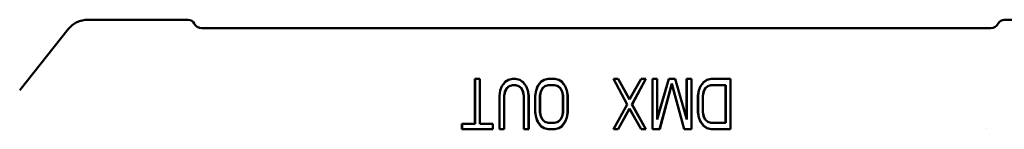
# Model space of a CAD drawing. Header units: millimetres. Extents: x 10 to 634, y 10 to 422.
# Tile 42 of 97: x 212.82 to 271.47, y 376.43 to 382.93. Entities that reach past the tile are written whole.
import ezdxf

# ---------------------------------------------------------------- set-up
doc = ezdxf.new("R2010")
doc.units = ezdxf.units.MM
doc.header["$LTSCALE"] = 2
doc.layers.add('Visible (ANSI)', color=7, linetype='Continuous', lineweight=50)

msp = doc.modelspace()

# ---------------------------------------------------------------- linework, layer by layer
at = {"layer": 'Visible (ANSI)'}
for p, q in [((222.667, 382.928), (216.888, 382.928)), ((216.888, 382.928), (222.861, 382.928)), ((223.667, 382.428), (239.917, 382.428)), ((223.667, 382.428), (270.667, 382.428)), ((242.417, 382.428), (242.917, 382.428)), ((245.417, 382.428), (245.917, 382.428)), ((248.417, 382.428), (248.917, 382.428)), ((251.417, 382.428), (251.917, 382.428)), ((254.417, 382.428), (270.667, 382.428)), ((271.474, 382.928), (277.446, 382.928)), ((215.717, 382.366), (212.825, 378.75)), ((212.825, 378.75), (215.717, 382.366)), ((239.943, 376.748), (239.943, 379.428)), ((239.943, 379.428), (240.234, 379.428)), ((239.943, 379.428), (239.951, 379.421)), ((239.951, 379.421), (240.226, 379.421)), ((239.951, 376.74), (239.951, 379.421)), ((240.234, 379.428), (240.226, 379.421)), ((240.226, 379.421), (240.226, 376.74)), ((240.234, 379.428), (240.234, 376.748)), ((241.446, 378.726), (241.543, 378.982)), ((241.454, 378.724), (241.55, 378.978)), ((241.543, 378.982), (241.737, 379.237)), ((241.543, 378.982), (241.55, 378.978)), ((241.55, 378.978), (241.742, 379.231)), ((241.737, 379.237), (241.931, 379.365)), ((241.737, 379.237), (241.742, 379.231)), ((241.742, 379.231), (241.934, 379.357)), ((241.975, 378.989), (241.828, 378.859)), ((241.979, 378.982), (241.834, 378.854)), ((241.931, 379.365), (242.173, 379.428)), ((241.931, 379.365), (241.934, 379.357)), ((241.934, 379.357), (242.174, 379.421)), ((242.172, 379.053), (241.975, 378.989)), ((241.979, 378.982), (241.975, 378.989)), ((242.173, 379.046), (241.979, 378.982)), ((242.369, 379.053), (242.172, 379.053)), ((242.173, 379.046), (242.172, 379.053)), ((242.173, 379.428), (242.367, 379.428)), ((242.173, 379.428), (242.174, 379.421)), ((242.367, 379.046), (242.173, 379.046)), ((242.174, 379.421), (242.366, 379.421)), ((242.367, 379.428), (242.366, 379.421)), ((242.366, 379.421), (242.607, 379.357)), ((242.367, 379.428), (242.61, 379.365)), ((242.367, 379.046), (242.369, 379.053)), ((242.561, 378.982), (242.367, 379.046)), ((242.565, 378.989), (242.369, 379.053)), ((242.561, 378.982), (242.565, 378.989)), ((242.707, 378.854), (242.561, 378.982)), ((242.713, 378.859), (242.565, 378.989)), ((242.61, 379.365), (242.607, 379.357)), ((242.607, 379.357), (242.798, 379.231)), ((242.61, 379.365), (242.804, 379.237)), ((242.804, 379.237), (242.798, 379.231)), ((242.798, 379.231), (242.991, 378.978)), ((242.804, 379.237), (242.998, 378.982)), ((242.998, 378.982), (242.991, 378.978)), ((242.991, 378.978), (243.087, 378.724)), ((242.998, 378.982), (243.095, 378.726)), ((243.579, 378.726), (243.676, 378.982)), ((243.587, 378.724), (243.683, 378.978)), ((243.676, 378.982), (243.87, 379.237)), ((243.676, 378.982), (243.683, 378.978)), ((243.683, 378.978), (243.876, 379.231)), ((243.87, 379.237), (244.064, 379.365)), ((243.87, 379.237), (243.876, 379.231)), ((243.876, 379.231), (244.068, 379.357)), ((244.109, 378.989), (243.961, 378.859)), ((244.113, 378.982), (243.967, 378.854)), ((244.064, 379.365), (244.307, 379.428)), ((244.064, 379.365), (244.068, 379.357)), ((244.068, 379.357), (244.308, 379.421)), ((244.305, 379.053), (244.109, 378.989)), ((244.113, 378.982), (244.109, 378.989)), ((244.307, 379.046), (244.113, 378.982)), ((244.696, 379.053), (244.305, 379.053)), ((244.307, 379.046), (244.305, 379.053)), ((244.307, 379.428), (244.695, 379.428)), ((244.307, 379.428), (244.308, 379.421)), ((244.695, 379.046), (244.307, 379.046)), ((244.308, 379.421), (244.694, 379.421)), ((244.695, 379.428), (244.694, 379.421)), ((244.694, 379.421), (244.934, 379.357)), ((244.695, 379.428), (244.937, 379.365)), ((244.695, 379.046), (244.696, 379.053)), ((244.889, 378.982), (244.695, 379.046)), ((244.893, 378.989), (244.696, 379.053)), ((244.889, 378.982), (244.893, 378.989)), ((245.034, 378.854), (244.889, 378.982)), ((245.04, 378.859), (244.893, 378.989)), ((244.937, 379.365), (244.934, 379.357)), ((244.934, 379.357), (245.126, 379.231)), ((244.937, 379.365), (245.131, 379.237)), ((245.131, 379.237), (245.126, 379.231)), ((245.126, 379.231), (245.318, 378.978)), ((245.131, 379.237), (245.325, 378.982)), ((245.325, 378.982), (245.318, 378.978)), ((245.318, 378.978), (245.414, 378.724)), ((245.325, 378.982), (245.422, 378.726)), ((249.01, 377.897), (248.186, 379.428)), ((248.186, 379.428), (248.476, 379.428)), ((248.186, 379.428), (248.199, 379.421)), ((248.199, 379.421), (248.472, 379.421)), ((249.019, 377.897), (248.199, 379.421)), ((248.476, 379.428), (248.472, 379.421)), ((248.472, 379.421), (249.155, 378.2)), ((248.476, 379.428), (249.155, 378.216)), ((249.155, 378.216), (249.834, 379.428)), ((249.155, 378.2), (249.839, 379.421)), ((250.112, 379.421), (249.292, 377.897)), ((250.125, 379.428), (249.301, 377.897)), ((249.834, 379.428), (250.125, 379.428)), ((249.834, 379.428), (249.839, 379.421)), ((249.839, 379.421), (250.112, 379.421)), ((250.125, 379.428), (250.112, 379.421)), ((250.513, 376.428), (250.513, 379.428)), ((250.513, 379.428), (250.804, 379.428)), ((250.513, 379.428), (250.521, 379.421)), ((250.521, 379.421), (250.796, 379.421)), ((250.521, 376.436), (250.521, 379.421)), ((250.804, 379.428), (250.796, 379.421)), ((250.796, 377.011), (251.488, 379.421)), ((250.796, 379.421), (250.796, 377.011)), ((250.804, 379.428), (250.804, 377.067)), ((250.804, 377.067), (251.482, 379.428)), ((251.676, 379.139), (250.943, 376.436)), ((251.676, 379.109), (250.949, 376.428)), ((251.482, 379.428), (251.87, 379.428)), ((251.482, 379.428), (251.488, 379.421)), ((251.488, 379.421), (251.864, 379.421)), ((252.41, 376.436), (251.676, 379.139)), ((251.676, 379.109), (251.676, 379.139)), ((252.404, 376.428), (251.676, 379.109)), ((251.87, 379.428), (251.864, 379.421)), ((251.864, 379.421), (252.557, 377.011)), ((251.87, 379.428), (252.549, 377.067)), ((252.549, 377.067), (252.549, 379.428)), ((252.549, 379.428), (252.84, 379.428)), ((252.549, 379.428), (252.557, 379.421)), ((252.557, 379.421), (252.832, 379.421)), ((252.557, 377.011), (252.557, 379.421)), ((252.84, 379.428), (252.832, 379.421)), ((252.832, 379.421), (252.832, 376.436)), ((252.84, 379.428), (252.84, 376.428)), ((253.276, 378.726), (253.373, 378.982)), ((253.284, 378.724), (253.38, 378.978)), ((253.373, 378.982), (253.567, 379.237)), ((253.373, 378.982), (253.38, 378.978)), ((253.38, 378.978), (253.573, 379.231)), ((253.567, 379.237), (253.761, 379.365)), ((253.567, 379.237), (253.573, 379.231)), ((253.573, 379.231), (253.765, 379.357)), ((253.806, 378.989), (253.658, 378.859)), ((253.81, 378.982), (253.664, 378.854)), ((253.761, 379.365), (254.004, 379.428)), ((253.761, 379.365), (253.765, 379.357)), ((253.765, 379.357), (254.005, 379.421)), ((254.002, 379.053), (253.806, 378.989)), ((253.81, 378.982), (253.806, 378.989)), ((254.004, 379.046), (253.81, 378.982)), ((254.884, 379.053), (254.002, 379.053)), ((254.004, 379.046), (254.002, 379.053)), ((254.004, 379.428), (255.167, 379.428)), ((254.004, 379.428), (254.005, 379.421)), ((254.876, 379.046), (254.004, 379.046)), ((254.005, 379.421), (255.159, 379.421)), ((254.876, 379.046), (254.884, 379.053)), ((254.876, 376.811), (254.876, 379.046)), ((254.884, 376.804), (254.884, 379.053)), ((255.167, 379.428), (255.159, 379.421)), ((255.159, 379.421), (255.159, 376.436)), ((255.167, 379.428), (255.167, 376.428)), ((241.398, 378.407), (241.446, 378.726)), ((241.398, 376.428), (241.398, 378.407)), ((241.398, 378.407), (241.406, 378.407)), ((241.406, 378.407), (241.454, 378.724)), ((241.406, 376.436), (241.406, 378.407)), ((241.446, 378.726), (241.454, 378.724)), ((241.73, 378.665), (241.681, 378.408)), ((241.681, 378.408), (241.681, 376.436)), ((241.689, 378.407), (241.681, 378.408)), ((241.737, 378.663), (241.689, 378.407)), ((241.689, 378.407), (241.689, 376.428)), ((241.828, 378.859), (241.73, 378.665)), ((241.737, 378.663), (241.73, 378.665)), ((241.834, 378.854), (241.737, 378.663)), ((241.834, 378.854), (241.828, 378.859)), ((242.707, 378.854), (242.713, 378.859)), ((242.804, 378.663), (242.707, 378.854)), ((242.811, 378.665), (242.713, 378.859)), ((242.804, 378.663), (242.811, 378.665)), ((242.852, 378.407), (242.804, 378.663)), ((242.86, 378.408), (242.811, 378.665)), ((242.852, 378.407), (242.86, 378.408)), ((242.852, 376.428), (242.852, 378.407)), ((242.86, 376.436), (242.86, 378.408)), ((243.095, 378.726), (243.087, 378.724)), ((243.087, 378.724), (243.135, 378.407)), ((243.095, 378.726), (243.143, 378.407)), ((243.135, 378.407), (243.135, 376.436)), ((243.143, 378.407), (243.135, 378.407)), ((243.143, 378.407), (243.143, 376.428)), ((243.531, 378.407), (243.579, 378.726)), ((243.531, 377.45), (243.531, 378.407)), ((243.531, 378.407), (243.539, 378.407)), ((243.539, 378.407), (243.587, 378.724)), ((243.539, 377.45), (243.539, 378.407)), ((243.579, 378.726), (243.587, 378.724)), ((243.863, 378.665), (243.814, 378.408)), ((243.814, 378.408), (243.814, 377.449)), ((243.822, 378.407), (243.814, 378.408)), ((243.87, 378.663), (243.822, 378.407)), ((243.822, 378.407), (243.822, 377.45)), ((243.961, 378.859), (243.863, 378.665)), ((243.87, 378.663), (243.863, 378.665)), ((243.967, 378.854), (243.87, 378.663)), ((243.967, 378.854), (243.961, 378.859)), ((245.034, 378.854), (245.04, 378.859)), ((245.131, 378.663), (245.034, 378.854)), ((245.138, 378.665), (245.04, 378.859)), ((245.131, 378.663), (245.138, 378.665)), ((245.179, 378.407), (245.131, 378.663)), ((245.187, 378.408), (245.138, 378.665)), ((245.179, 378.407), (245.187, 378.408)), ((245.179, 377.45), (245.179, 378.407)), ((245.187, 377.449), (245.187, 378.408)), ((245.422, 378.726), (245.414, 378.724)), ((245.414, 378.724), (245.463, 378.407)), ((245.422, 378.726), (245.47, 378.407)), ((245.463, 378.407), (245.463, 377.45)), ((245.47, 378.407), (245.463, 378.407)), ((245.47, 378.407), (245.47, 377.45)), ((253.228, 378.407), (253.276, 378.726)), ((253.228, 377.45), (253.228, 378.407)), ((253.228, 378.407), (253.236, 378.407)), ((253.236, 378.407), (253.284, 378.724)), ((253.236, 377.45), (253.236, 378.407)), ((253.276, 378.726), (253.284, 378.724)), ((253.56, 378.665), (253.511, 378.408)), ((253.519, 378.407), (253.511, 378.408)), ((253.511, 378.408), (253.511, 377.449)), ((253.567, 378.663), (253.519, 378.407)), ((253.519, 378.407), (253.519, 377.45)), ((253.658, 378.859), (253.56, 378.665)), ((253.567, 378.663), (253.56, 378.665)), ((253.664, 378.854), (253.567, 378.663)), ((253.664, 378.854), (253.658, 378.859)), ((248.186, 376.428), (249.01, 377.897)), ((248.199, 376.436), (249.019, 377.897)), ((249.01, 377.897), (249.019, 377.897)), ((249.155, 378.216), (249.155, 378.2)), ((249.292, 377.897), (250.112, 376.436)), ((249.301, 377.897), (249.292, 377.897)), ((249.301, 377.897), (250.125, 376.428)), ((243.579, 377.131), (243.531, 377.45)), ((243.531, 377.45), (243.539, 377.45)), ((243.587, 377.133), (243.539, 377.45)), ((243.579, 377.131), (243.587, 377.133)), ((243.676, 376.875), (243.579, 377.131)), ((243.683, 376.879), (243.587, 377.133)), ((243.822, 377.45), (243.814, 377.449)), ((243.814, 377.449), (243.863, 377.192)), ((243.822, 377.45), (243.87, 377.194)), ((243.87, 377.194), (243.863, 377.192)), ((243.863, 377.192), (243.961, 376.998)), ((243.87, 377.194), (243.967, 377.003)), ((245.034, 377.003), (245.131, 377.194)), ((245.04, 376.998), (245.138, 377.192)), ((245.131, 377.194), (245.179, 377.45)), ((245.131, 377.194), (245.138, 377.192)), ((245.138, 377.192), (245.187, 377.449)), ((245.179, 377.45), (245.187, 377.449)), ((245.414, 377.133), (245.318, 376.879)), ((245.422, 377.131), (245.325, 376.875)), ((245.463, 377.45), (245.414, 377.133)), ((245.422, 377.131), (245.414, 377.133)), ((245.47, 377.45), (245.422, 377.131)), ((245.47, 377.45), (245.463, 377.45)), ((249.155, 377.657), (248.472, 376.436)), ((249.155, 377.641), (248.476, 376.428)), ((249.839, 376.436), (249.155, 377.657)), ((249.155, 377.641), (249.155, 377.657)), ((249.834, 376.428), (249.155, 377.641)), ((253.276, 377.131), (253.228, 377.45)), ((253.228, 377.45), (253.236, 377.45)), ((253.284, 377.133), (253.236, 377.45)), ((253.276, 377.131), (253.284, 377.133)), ((253.373, 376.875), (253.276, 377.131)), ((253.38, 376.879), (253.284, 377.133)), ((253.519, 377.45), (253.511, 377.449)), ((253.511, 377.449), (253.56, 377.192)), ((253.519, 377.45), (253.567, 377.194)), ((253.567, 377.194), (253.56, 377.192)), ((253.56, 377.192), (253.658, 376.998)), ((253.567, 377.194), (253.664, 377.003)), ((239.167, 376.428), (239.167, 376.748)), ((239.167, 376.748), (239.943, 376.748)), ((239.167, 376.748), (239.175, 376.74)), ((239.175, 376.74), (239.951, 376.74)), ((239.175, 376.436), (239.175, 376.74)), ((239.943, 376.748), (239.951, 376.74)), ((240.234, 376.748), (240.226, 376.74)), ((240.226, 376.74), (241.002, 376.74)), ((240.234, 376.748), (241.01, 376.748)), ((241.01, 376.748), (241.002, 376.74)), ((241.002, 376.74), (241.002, 376.436)), ((241.01, 376.748), (241.01, 376.428)), ((243.676, 376.875), (243.683, 376.879)), ((243.87, 376.62), (243.676, 376.875)), ((243.876, 376.626), (243.683, 376.879)), ((243.87, 376.62), (243.876, 376.626)), ((244.064, 376.492), (243.87, 376.62)), ((244.068, 376.5), (243.876, 376.626)), ((243.967, 377.003), (243.961, 376.998)), ((243.961, 376.998), (244.109, 376.868)), ((243.967, 377.003), (244.113, 376.875)), ((244.113, 376.875), (244.109, 376.868)), ((244.109, 376.868), (244.305, 376.804)), ((244.113, 376.875), (244.307, 376.811)), ((244.307, 376.811), (244.305, 376.804)), ((244.305, 376.804), (244.696, 376.804)), ((244.307, 376.811), (244.695, 376.811)), ((244.695, 376.811), (244.889, 376.875)), ((244.695, 376.811), (244.696, 376.804)), ((244.696, 376.804), (244.893, 376.868)), ((244.889, 376.875), (245.034, 377.003)), ((244.889, 376.875), (244.893, 376.868)), ((244.893, 376.868), (245.04, 376.998)), ((245.126, 376.626), (244.934, 376.5)), ((245.131, 376.62), (244.937, 376.492)), ((245.034, 377.003), (245.04, 376.998)), ((245.318, 376.879), (245.126, 376.626)), ((245.131, 376.62), (245.126, 376.626)), ((245.325, 376.875), (245.131, 376.62)), ((245.325, 376.875), (245.318, 376.879)), ((250.804, 377.067), (250.796, 377.011)), ((252.549, 377.067), (252.557, 377.011)), ((253.373, 376.875), (253.38, 376.879)), ((253.567, 376.62), (253.373, 376.875)), ((253.573, 376.626), (253.38, 376.879)), ((253.567, 376.62), (253.573, 376.626)), ((253.761, 376.492), (253.567, 376.62)), ((253.765, 376.5), (253.573, 376.626)), ((253.664, 377.003), (253.658, 376.998)), ((253.658, 376.998), (253.806, 376.868)), ((253.664, 377.003), (253.81, 376.875)), ((253.81, 376.875), (253.806, 376.868)), ((253.806, 376.868), (254.002, 376.804)), ((253.81, 376.875), (254.004, 376.811)), ((254.004, 376.811), (254.002, 376.804)), ((254.002, 376.804), (254.884, 376.804)), ((254.004, 376.811), (254.876, 376.811)), ((254.876, 376.811), (254.884, 376.804)), ((239.167, 376.428), (239.175, 376.436)), ((241.01, 376.428), (239.167, 376.428)), ((241.002, 376.436), (239.175, 376.436)), ((241.01, 376.428), (241.002, 376.436)), ((241.398, 376.428), (241.406, 376.436)), ((241.689, 376.428), (241.398, 376.428)), ((241.681, 376.436), (241.406, 376.436)), ((241.689, 376.428), (241.681, 376.436)), ((242.852, 376.428), (242.86, 376.436)), ((243.143, 376.428), (242.852, 376.428)), ((243.135, 376.436), (242.86, 376.436)), ((243.143, 376.428), (243.135, 376.436)), ((244.064, 376.492), (244.068, 376.5)), ((244.307, 376.428), (244.064, 376.492)), ((244.308, 376.436), (244.068, 376.5)), ((244.307, 376.428), (244.308, 376.436)), ((244.695, 376.428), (244.307, 376.428)), ((244.694, 376.436), (244.308, 376.436)), ((244.934, 376.5), (244.694, 376.436)), ((244.695, 376.428), (244.694, 376.436)), ((244.937, 376.492), (244.695, 376.428)), ((244.937, 376.492), (244.934, 376.5)), ((248.186, 376.428), (248.199, 376.436)), ((248.476, 376.428), (248.186, 376.428)), ((248.472, 376.436), (248.199, 376.436)), ((248.476, 376.428), (248.472, 376.436)), ((249.834, 376.428), (249.839, 376.436)), ((250.125, 376.428), (249.834, 376.428)), ((250.112, 376.436), (249.839, 376.436)), ((250.125, 376.428), (250.112, 376.436)), ((250.513, 376.428), (250.521, 376.436)), ((250.949, 376.428), (250.513, 376.428)), ((250.943, 376.436), (250.521, 376.436)), ((250.949, 376.428), (250.943, 376.436)), ((252.404, 376.428), (252.41, 376.436)), ((252.84, 376.428), (252.404, 376.428)), ((252.832, 376.436), (252.41, 376.436)), ((252.84, 376.428), (252.832, 376.436)), ((253.761, 376.492), (253.765, 376.5)), ((254.004, 376.428), (253.761, 376.492)), ((254.005, 376.436), (253.765, 376.5)), ((254.004, 376.428), (254.005, 376.436)), ((255.167, 376.428), (254.004, 376.428)), ((255.159, 376.436), (254.005, 376.436)), ((255.167, 376.428), (255.159, 376.436)), ((270.417, 376.455), (270.417, 376.455))]:
    msp.add_line(p, q, dxfattribs=at)
for centre, radius, start, end in [((216.888, 381.428), 1.5, 90, 141.34019), ((216.888, 381.428), 1.5, 90, 141.34019), ((222.861, 382.529), 0.4, 26.38012, 90.00339)]:
    msp.add_arc(centre, radius, start, end, dxfattribs=at)
for centre, major_axis, start_param, end_param in [((223.667, 382.929), (-0.354, -0.354), 5.958283, 7.068431), ((270.667, 382.929), (0.354, -0.354), 5.497939, 6.608087), ((271.474, 382.528), (-0.283, 0.283), 5.497939, 6.608087)]:
    msp.add_ellipse(centre, major_axis=major_axis, ratio=0.999695, start_param=start_param, end_param=end_param, dxfattribs=at)

doc.saveas('drawing.dxf')
